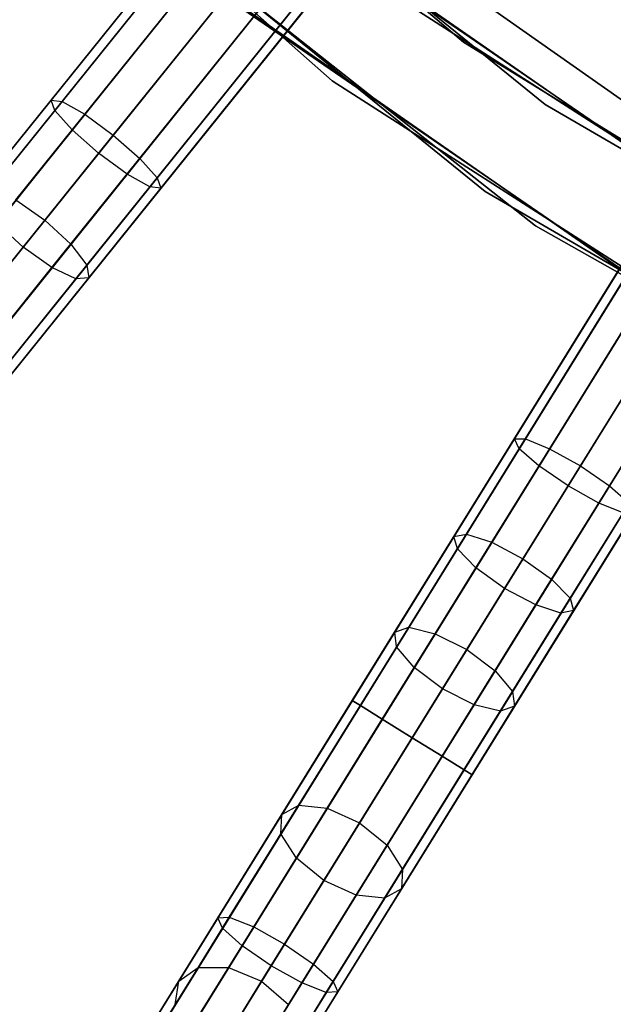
# Model space of a CAD drawing. Extents: x -129 to 129, y -127 to 130.
# Tile 99 of 188: x -43 to -34, y -63 to -49. Entities that reach past the tile are written whole.
import ezdxf

# ---------------------------------------------------------------- set-up
doc = ezdxf.new("R2010")
doc.units = 0
doc.header["$LTSCALE"] = 25.4
doc.layers.get('0').update_dxf_attribs({"linetype": 'CONTINUOUS'})

# ---------------------------------------------------------------- blocks, each defined once
blk = doc.blocks.new('NOME_B_PM2_STL')
at = {"color": 0}
for p, q in [((86.548, -43.969, 19.078), (93.771, -50.116, 19.078)), ((93.771, -50.116, 20.078), (86.548, -43.969, 20.078)), ((86.548, -43.969, 19.078), (93.771, -50.116, 19.078)), ((93.771, -50.116, 20.078), (86.548, -43.969, 20.078)), ((84.622, -44.226, 702.078), (91.907, -50.663, 702.078)), ((91.907, -50.663, 692.578), (84.622, -44.226, 692.578)), ((84.622, -44.226, 702.078), (91.907, -50.663, 702.078)), ((91.907, -50.663, 692.578), (84.622, -44.226, 692.578)), ((93.092, -44.505, 524.578), (61.746, -83.459, 524.578)), ((93.092, -44.505, 524.578), (61.746, -83.459, 524.578)), ((61.746, -83.459, 344.578), (93.092, -44.505, 344.578)), ((61.746, -83.459, 344.578), (93.092, -44.505, 344.578)), ((93.196, -44.589, 525.078), (61.85, -83.543, 525.078)), ((93.196, -44.589, 525.078), (61.85, -83.543, 525.078)), ((93.196, -44.589, 524.078), (61.85, -83.543, 524.078)), ((93.196, -44.589, 524.078), (61.85, -83.543, 524.078)), ((61.85, -83.543, 344.078), (93.196, -44.589, 344.078)), ((61.85, -83.543, 344.078), (93.196, -44.589, 344.078)), ((61.85, -83.543, 345.078), (93.196, -44.589, 345.078)), ((61.85, -83.543, 345.078), (93.196, -44.589, 345.078)), ((93.481, -44.819, 525.444), (62.135, -83.773, 525.444)), ((93.481, -44.819, 525.444), (62.135, -83.773, 525.444)), ((93.481, -44.819, 523.712), (62.135, -83.773, 523.712)), ((93.481, -44.819, 523.712), (62.135, -83.773, 523.712)), ((62.135, -83.773, 343.712), (93.481, -44.819, 343.712)), ((62.135, -83.773, 343.712), (93.481, -44.819, 343.712)), ((62.135, -83.773, 345.444), (93.481, -44.819, 345.444)), ((62.135, -83.773, 345.444), (93.481, -44.819, 345.444)), ((93.871, -45.132, 523.578), (62.525, -84.086, 523.578)), ((93.871, -45.132, 525.578), (62.525, -84.086, 525.578)), ((93.871, -45.132, 525.578), (62.525, -84.086, 525.578)), ((93.871, -45.132, 523.578), (62.525, -84.086, 523.578)), ((62.525, -84.086, 345.578), (93.871, -45.132, 345.578)), ((62.525, -84.086, 343.578), (93.871, -45.132, 343.578)), ((62.525, -84.086, 343.578), (93.871, -45.132, 343.578)), ((62.525, -84.086, 345.578), (93.871, -45.132, 345.578)), ((94.935, -51.002, 343.578), (87.563, -45.022, 343.578)), ((87.563, -45.022, 328.578), (94.935, -51.002, 328.578)), ((87.563, -45.022, 328.578), (94.935, -51.002, 328.578)), ((94.935, -51.002, 343.578), (87.563, -45.022, 343.578)), ((94.26, -45.446, 523.712), (62.914, -84.4, 523.712)), ((94.26, -45.446, 523.712), (62.914, -84.4, 523.712)), ((94.26, -45.446, 525.444), (62.914, -84.4, 525.444)), ((94.26, -45.446, 525.444), (62.914, -84.4, 525.444)), ((62.914, -84.4, 345.444), (94.26, -45.446, 345.444)), ((62.914, -84.4, 345.444), (94.26, -45.446, 345.444)), ((62.914, -84.4, 343.712), (94.26, -45.446, 343.712)), ((62.914, -84.4, 343.712), (94.26, -45.446, 343.712)), ((94.546, -45.675, 524.078), (63.199, -84.629, 524.078)), ((94.546, -45.675, 524.078), (63.199, -84.629, 524.078)), ((94.546, -45.675, 525.078), (63.199, -84.629, 525.078)), ((94.546, -45.675, 525.078), (63.199, -84.629, 525.078)), ((63.199, -84.629, 345.078), (94.546, -45.675, 345.078)), ((63.199, -84.629, 345.078), (94.546, -45.675, 345.078)), ((63.199, -84.629, 344.078), (94.546, -45.675, 344.078)), ((63.199, -84.629, 344.078), (94.546, -45.675, 344.078)), ((94.65, -45.759, 524.578), (63.304, -84.713, 524.578)), ((94.65, -45.759, 524.578), (63.304, -84.713, 524.578)), ((63.304, -84.713, 344.578), (94.65, -45.759, 344.578)), ((63.304, -84.713, 344.578), (94.65, -45.759, 344.578)), ((86.531, -46.112, 343.578), (94.082, -52.236, 343.578)), ((94.082, -52.236, 328.578), (86.531, -46.112, 328.578)), ((86.531, -46.112, 343.578), (94.082, -52.236, 343.578)), ((94.082, -52.236, 328.578), (86.531, -46.112, 328.578)), ((94.796, -52.722, 702.078), (87.163, -46.702, 702.078)), ((87.163, -46.702, 703.078), (94.796, -52.722, 703.078)), ((94.796, -52.722, 702.078), (87.163, -46.702, 702.078)), ((87.163, -46.702, 703.078), (94.796, -52.722, 703.078)), ((91.06, -47.447, 18.95), (98.761, -52.864, 18.95)), ((98.761, -52.864, 17.95), (91.06, -47.447, 17.95)), ((91.06, -47.447, 18.95), (98.761, -52.864, 18.95)), ((98.761, -52.864, 17.95), (91.06, -47.447, 17.95)), ((98.826, -53.482, 540.578), (91.029, -48.068, 540.578)), ((91.029, -48.068, 525.578), (98.826, -53.482, 525.578)), ((91.029, -48.068, 525.578), (98.826, -53.482, 525.578)), ((98.826, -53.482, 540.578), (91.029, -48.068, 540.578)), ((89.997, -48.351, 327.578), (78.599, -62.515, 327.578)), ((89.997, -48.351, 327.578), (78.599, -62.515, 327.578)), ((85.175, -54.344, 541.578), (89.997, -48.351, 541.578)), ((85.175, -54.344, 541.578), (89.997, -48.351, 541.578)), ((86.893, -52.208, 28.2), (89.997, -48.351, 27.578)), ((86.893, -52.208, 28.2), (89.997, -48.351, 27.578)), ((89.997, -48.351, 691.578), (87.916, -50.938, 691.3)), ((89.997, -48.351, 691.578), (87.916, -50.938, 691.3)), ((99.094, -53.639, 26.578), (91.271, -48.264, 26.578)), ((91.271, -48.264, 17.078), (99.094, -53.639, 17.078)), ((91.271, -48.264, 17.078), (99.094, -53.639, 17.078)), ((99.094, -53.639, 26.578), (91.271, -48.264, 26.578)), ((90.102, -48.435, 328.078), (78.703, -62.599, 328.078)), ((90.102, -48.435, 328.078), (78.703, -62.599, 328.078)), ((90.102, -48.435, 327.078), (78.703, -62.599, 327.078)), ((90.102, -48.435, 327.078), (78.703, -62.599, 327.078)), ((85.279, -54.428, 541.078), (90.102, -48.435, 541.078)), ((85.279, -54.428, 541.078), (90.102, -48.435, 541.078)), ((85.279, -54.428, 542.078), (90.102, -48.435, 542.078)), ((85.279, -54.428, 542.078), (90.102, -48.435, 542.078)), ((86.92, -52.389, 27.716), (90.102, -48.435, 27.078)), ((86.92, -52.389, 27.716), (90.102, -48.435, 27.078)), ((87.075, -52.196, 28.685), (90.102, -48.435, 28.078)), ((87.075, -52.196, 28.685), (90.102, -48.435, 28.078)), ((90.102, -48.435, 692.078), (87.968, -51.086, 691.793)), ((90.102, -48.435, 692.078), (87.968, -51.086, 691.793)), ((90.102, -48.435, 691.078), (88.072, -50.957, 690.807)), ((90.102, -48.435, 691.078), (88.072, -50.957, 690.807)), ((98.842, -48.727, 524.578), (72.521, -91.238, 524.578)), ((98.842, -48.727, 524.578), (72.521, -91.238, 524.578)), ((72.521, -91.238, 344.578), (98.842, -48.727, 344.578)), ((72.521, -91.238, 344.578), (98.842, -48.727, 344.578)), ((90.387, -48.664, 328.444), (78.989, -62.829, 328.444)), ((90.387, -48.664, 328.444), (78.989, -62.829, 328.444)), ((90.387, -48.664, 326.712), (78.989, -62.829, 326.712)), ((90.387, -48.664, 326.712), (78.989, -62.829, 326.712)), ((85.564, -54.657, 540.712), (90.387, -48.664, 540.712)), ((85.564, -54.657, 540.712), (90.387, -48.664, 540.712)), ((85.564, -54.657, 542.444), (90.387, -48.664, 542.444)), ((85.564, -54.657, 542.444), (90.387, -48.664, 542.444)), ((87.148, -52.689, 27.361), (90.387, -48.664, 26.712)), ((87.148, -52.689, 27.361), (90.387, -48.664, 26.712)), ((87.417, -52.355, 29.039), (90.387, -48.664, 28.444)), ((87.417, -52.355, 29.039), (90.387, -48.664, 28.444)), ((90.387, -48.664, 692.444), (88.215, -51.363, 692.154)), ((90.387, -48.664, 692.444), (88.215, -51.363, 692.154)), ((90.387, -48.664, 690.712), (88.395, -51.139, 690.446)), ((90.387, -48.664, 690.712), (88.395, -51.139, 690.446)), ((98.956, -48.797, 525.078), (72.635, -91.308, 525.078)), ((98.956, -48.797, 525.078), (72.635, -91.308, 525.078)), ((98.956, -48.797, 524.078), (72.635, -91.308, 524.078)), ((98.956, -48.797, 524.078), (72.635, -91.308, 524.078)), ((72.635, -91.308, 344.078), (98.956, -48.797, 344.078)), ((72.635, -91.308, 344.078), (98.956, -48.797, 344.078)), ((72.635, -91.308, 345.078), (98.956, -48.797, 345.078)), ((72.635, -91.308, 345.078), (98.956, -48.797, 345.078)), ((99.267, -48.99, 525.444), (72.946, -91.501, 525.444)), ((99.267, -48.99, 525.444), (72.946, -91.501, 525.444)), ((99.267, -48.99, 523.712), (72.946, -91.501, 523.712)), ((99.267, -48.99, 523.712), (72.946, -91.501, 523.712)), ((72.946, -91.501, 343.712), (99.267, -48.99, 343.712)), ((72.946, -91.501, 343.712), (99.267, -48.99, 343.712)), ((72.946, -91.501, 345.444), (99.267, -48.99, 345.444)), ((72.946, -91.501, 345.444), (99.267, -48.99, 345.444)), ((90.776, -48.978, 326.578), (79.378, -63.142, 326.578)), ((90.776, -48.978, 328.578), (79.378, -63.142, 328.578)), ((90.776, -48.978, 328.578), (79.378, -63.142, 328.578)), ((90.776, -48.978, 326.578), (79.378, -63.142, 326.578)), ((85.954, -54.971, 542.578), (90.776, -48.978, 542.578)), ((85.954, -54.971, 540.578), (90.776, -48.978, 540.578)), ((85.954, -54.971, 540.578), (90.776, -48.978, 540.578)), ((85.954, -54.971, 542.578), (90.776, -48.978, 542.578)), ((87.517, -53.028, 27.232), (90.776, -48.978, 26.578)), ((87.517, -53.028, 27.232), (90.776, -48.978, 26.578)), ((90.776, -48.978, 28.578), (87.827, -52.642, 29.169)), ((90.776, -48.978, 28.578), (87.827, -52.642, 29.169)), ((90.776, -48.978, 692.578), (88.591, -51.694, 692.286)), ((90.776, -48.978, 692.578), (88.591, -51.694, 692.286)), ((88.799, -51.435, 690.314), (90.776, -48.978, 690.578)), ((88.799, -51.435, 690.314), (90.776, -48.978, 690.578)), ((99.692, -49.253, 523.578), (73.371, -91.764, 523.578)), ((99.692, -49.253, 525.578), (73.371, -91.764, 525.578)), ((99.692, -49.253, 525.578), (73.371, -91.764, 525.578)), ((99.692, -49.253, 523.578), (73.371, -91.764, 523.578)), ((73.371, -91.764, 345.578), (99.692, -49.253, 345.578)), ((73.371, -91.764, 343.578), (99.692, -49.253, 343.578)), ((73.371, -91.764, 343.578), (99.692, -49.253, 343.578)), ((73.371, -91.764, 345.578), (99.692, -49.253, 345.578)), ((91.166, -49.291, 326.712), (79.768, -63.456, 326.712)), ((91.166, -49.291, 326.712), (79.768, -63.456, 326.712)), ((91.166, -49.291, 328.444), (79.768, -63.456, 328.444)), ((91.166, -49.291, 328.444), (79.768, -63.456, 328.444)), ((86.344, -55.284, 542.444), (91.166, -49.291, 542.444)), ((86.344, -55.284, 542.444), (91.166, -49.291, 542.444)), ((86.344, -55.284, 540.712), (91.166, -49.291, 540.712)), ((86.344, -55.284, 540.712), (91.166, -49.291, 540.712)), ((87.927, -53.316, 27.361), (91.166, -49.291, 26.712)), ((87.927, -53.316, 27.361), (91.166, -49.291, 26.712)), ((88.196, -52.982, 29.039), (91.166, -49.291, 28.444)), ((88.196, -52.982, 29.039), (91.166, -49.291, 28.444)), ((91.166, -49.291, 692.444), (88.994, -51.99, 692.154)), ((91.166, -49.291, 692.444), (88.994, -51.99, 692.154)), ((91.166, -49.291, 690.712), (89.175, -51.766, 690.446)), ((91.166, -49.291, 690.712), (89.175, -51.766, 690.446)), ((90.082, -49.231, 540.578), (98.067, -54.776, 540.578)), ((98.067, -54.776, 525.578), (90.082, -49.231, 525.578)), ((90.082, -49.231, 540.578), (98.067, -54.776, 540.578)), ((98.067, -54.776, 525.578), (90.082, -49.231, 525.578)), ((90.329, -49.432, 26.578), (98.342, -54.937, 26.578)), ((98.342, -54.937, 17.078), (90.329, -49.432, 17.078)), ((90.329, -49.432, 26.578), (98.342, -54.937, 26.578)), ((98.342, -54.937, 17.078), (90.329, -49.432, 17.078)), ((100.8, -54.592, 702.078), (92.811, -49.466, 702.078)), ((92.811, -49.466, 692.578), (100.8, -54.592, 692.578)), ((92.811, -49.466, 692.578), (100.8, -54.592, 692.578)), ((100.8, -54.592, 702.078), (92.811, -49.466, 702.078)), ((100.118, -49.516, 523.712), (73.796, -92.027, 523.712)), ((100.118, -49.516, 523.712), (73.796, -92.027, 523.712)), ((100.118, -49.516, 525.444), (73.796, -92.027, 525.444)), ((100.118, -49.516, 525.444), (73.796, -92.027, 525.444)), ((73.796, -92.027, 345.444), (100.118, -49.516, 345.444)), ((73.796, -92.027, 345.444), (100.118, -49.516, 345.444)), ((73.796, -92.027, 343.712), (100.118, -49.516, 343.712)), ((73.796, -92.027, 343.712), (100.118, -49.516, 343.712)), ((91.451, -49.521, 327.078), (80.053, -63.685, 327.078)), ((91.451, -49.521, 327.078), (80.053, -63.685, 327.078)), ((91.451, -49.521, 328.078), (80.053, -63.685, 328.078)), ((91.451, -49.521, 328.078), (80.053, -63.685, 328.078)), ((91.555, -49.605, 327.578), (80.157, -63.769, 327.578)), ((91.555, -49.605, 327.578), (80.157, -63.769, 327.578)), ((86.629, -55.513, 542.078), (91.451, -49.521, 542.078)), ((86.629, -55.513, 542.078), (91.451, -49.521, 542.078)), ((86.629, -55.513, 541.078), (91.451, -49.521, 541.078)), ((86.629, -55.513, 541.078), (91.451, -49.521, 541.078)), ((86.733, -55.597, 541.578), (91.555, -49.605, 541.578)), ((86.733, -55.597, 541.578), (91.555, -49.605, 541.578)), ((88.269, -53.475, 27.716), (91.451, -49.521, 27.078)), ((88.269, -53.475, 27.716), (91.451, -49.521, 27.078)), ((88.425, -53.282, 28.685), (91.451, -49.521, 28.078)), ((88.425, -53.282, 28.685), (91.451, -49.521, 28.078)), ((88.451, -53.462, 28.2), (91.555, -49.605, 27.578)), ((88.451, -53.462, 28.2), (91.555, -49.605, 27.578)), ((91.451, -49.521, 692.078), (89.318, -52.172, 691.793)), ((91.451, -49.521, 692.078), (89.318, -52.172, 691.793)), ((91.451, -49.521, 691.078), (89.422, -52.043, 690.807)), ((91.451, -49.521, 691.078), (89.422, -52.043, 690.807)), ((91.555, -49.605, 691.578), (89.474, -52.191, 691.3)), ((91.555, -49.605, 691.578), (89.474, -52.191, 691.3)), ((100.429, -49.709, 524.078), (74.107, -92.22, 524.078)), ((100.429, -49.709, 524.078), (74.107, -92.22, 524.078)), ((100.429, -49.709, 525.078), (74.107, -92.22, 525.078)), ((100.429, -49.709, 525.078), (74.107, -92.22, 525.078)), ((74.107, -92.22, 345.078), (100.429, -49.709, 345.078)), ((74.107, -92.22, 345.078), (100.429, -49.709, 345.078)), ((74.107, -92.22, 344.078), (100.429, -49.709, 344.078)), ((74.107, -92.22, 344.078), (100.429, -49.709, 344.078)), ((100.543, -49.78, 524.578), (74.221, -92.29, 524.578)), ((100.543, -49.78, 524.578), (74.221, -92.29, 524.578)), ((74.221, -92.29, 344.578), (100.543, -49.78, 344.578)), ((74.221, -92.29, 344.578), (100.543, -49.78, 344.578)), ((93.771, -50.116, 19.078), (93.771, -50.116, 20.078)), ((93.771, -50.116, 19.078), (101.848, -55.087, 19.078)), ((101.848, -55.087, 20.078), (93.771, -50.116, 20.078)), ((93.771, -50.116, 19.078), (93.771, -50.116, 20.078)), ((93.771, -50.116, 19.078), (101.848, -55.087, 19.078)), ((101.848, -55.087, 20.078), (93.771, -50.116, 20.078)), ((91.907, -50.663, 702.078), (100.089, -55.913, 702.078)), ((100.089, -55.913, 692.578), (91.907, -50.663, 692.578)), ((91.907, -50.663, 702.078), (100.089, -55.913, 702.078)), ((91.907, -50.663, 702.078), (91.907, -50.663, 692.578)), ((100.089, -55.913, 692.578), (91.907, -50.663, 692.578)), ((91.907, -50.663, 702.078), (91.907, -50.663, 692.578)), ((87.916, -50.938, 691.3), (85.892, -53.452, 690.476)), ((87.916, -50.938, 691.3), (85.892, -53.452, 690.476)), ((88.072, -50.957, 690.807), (86.099, -53.409, 690.003)), ((88.072, -50.957, 690.807), (86.099, -53.409, 690.003)), ((87.968, -51.086, 691.793), (87.916, -50.938, 691.3)), ((87.916, -50.938, 691.3), (88.072, -50.957, 690.807)), ((87.968, -51.086, 691.793), (87.916, -50.938, 691.3)), ((87.916, -50.938, 691.3), (88.072, -50.957, 690.807)), ((88.072, -50.957, 690.807), (88.395, -51.139, 690.446)), ((88.072, -50.957, 690.807), (88.395, -51.139, 690.446)), ((103.133, -55.785, 343.578), (94.935, -51.002, 343.578)), ((94.935, -51.002, 328.578), (103.133, -55.785, 328.578)), ((94.935, -51.002, 328.578), (103.133, -55.785, 328.578)), ((94.935, -51.002, 328.578), (94.935, -51.002, 343.578)), ((103.133, -55.785, 343.578), (94.935, -51.002, 343.578)), ((94.935, -51.002, 328.578), (94.935, -51.002, 343.578)), ((87.968, -51.086, 691.793), (85.894, -53.664, 690.948)), ((87.968, -51.086, 691.793), (85.894, -53.664, 690.948)), ((88.395, -51.139, 690.446), (86.459, -53.545, 689.657)), ((88.395, -51.139, 690.446), (86.459, -53.545, 689.657)), ((88.215, -51.363, 692.154), (87.968, -51.086, 691.793)), ((88.215, -51.363, 692.154), (87.968, -51.086, 691.793)), ((88.395, -51.139, 690.446), (88.799, -51.435, 690.314)), ((88.395, -51.139, 690.446), (88.799, -51.435, 690.314)), ((88.215, -51.363, 692.154), (86.104, -53.987, 691.294)), ((88.215, -51.363, 692.154), (86.104, -53.987, 691.294)), ((88.591, -51.694, 692.286), (88.215, -51.363, 692.154)), ((88.591, -51.694, 692.286), (88.215, -51.363, 692.154)), ((86.876, -53.824, 689.531), (88.799, -51.435, 690.314)), ((86.876, -53.824, 689.531), (88.799, -51.435, 690.314)), ((88.799, -51.435, 690.314), (89.175, -51.766, 690.446)), ((88.799, -51.435, 690.314), (89.175, -51.766, 690.446)), ((88.591, -51.694, 692.286), (86.466, -54.334, 691.42)), ((88.591, -51.694, 692.286), (86.466, -54.334, 691.42)), ((88.994, -51.99, 692.154), (88.591, -51.694, 692.286)), ((88.994, -51.99, 692.154), (88.591, -51.694, 692.286)), ((89.175, -51.766, 690.446), (87.238, -54.172, 689.657)), ((89.175, -51.766, 690.446), (87.238, -54.172, 689.657)), ((89.175, -51.766, 690.446), (89.422, -52.043, 690.807)), ((89.175, -51.766, 690.446), (89.422, -52.043, 690.807)), ((88.994, -51.99, 692.154), (86.883, -54.614, 691.294)), ((88.994, -51.99, 692.154), (86.883, -54.614, 691.294)), ((89.318, -52.172, 691.793), (88.994, -51.99, 692.154)), ((89.318, -52.172, 691.793), (88.994, -51.99, 692.154)), ((89.422, -52.043, 690.807), (87.448, -54.495, 690.003)), ((89.422, -52.043, 690.807), (87.448, -54.495, 690.003)), ((89.422, -52.043, 690.807), (89.474, -52.191, 691.3)), ((89.422, -52.043, 690.807), (89.474, -52.191, 691.3)), ((89.318, -52.172, 691.793), (87.243, -54.75, 690.948)), ((89.318, -52.172, 691.793), (87.243, -54.75, 690.948)), ((89.474, -52.191, 691.3), (87.45, -54.706, 690.476)), ((89.474, -52.191, 691.3), (87.45, -54.706, 690.476)), ((89.474, -52.191, 691.3), (89.318, -52.172, 691.793)), ((89.474, -52.191, 691.3), (89.318, -52.172, 691.793)), ((94.082, -52.236, 343.578), (102.479, -57.135, 343.578)), ((102.479, -57.135, 328.578), (94.082, -52.236, 328.578)), ((94.082, -52.236, 343.578), (102.479, -57.135, 343.578)), ((94.082, -52.236, 343.578), (94.082, -52.236, 328.578)), ((102.479, -57.135, 328.578), (94.082, -52.236, 328.578)), ((94.082, -52.236, 343.578), (94.082, -52.236, 328.578)), ((87.417, -52.355, 29.039), (87.827, -52.642, 29.169)), ((87.417, -52.355, 29.039), (87.827, -52.642, 29.169)), ((87.827, -52.642, 29.169), (85.062, -56.079, 30.907)), ((87.827, -52.642, 29.169), (85.062, -56.079, 30.907)), ((87.517, -53.028, 27.232), (87.148, -52.689, 27.361)), ((87.517, -53.028, 27.232), (87.148, -52.689, 27.361)), ((87.827, -52.642, 29.169), (88.196, -52.982, 29.039)), ((87.827, -52.642, 29.169), (88.196, -52.982, 29.039)), ((103.259, -57.507, 702.078), (94.796, -52.722, 702.078)), ((94.796, -52.722, 703.078), (103.259, -57.507, 703.078)), ((94.796, -52.722, 702.078), (94.796, -52.722, 703.078)), ((103.259, -57.507, 702.078), (94.796, -52.722, 702.078)), ((94.796, -52.722, 703.078), (103.259, -57.507, 703.078)), ((94.796, -52.722, 702.078), (94.796, -52.722, 703.078)), ((96.244, -52.924, 327.578), (86.673, -68.381, 327.578)), ((96.244, -52.924, 327.578), (86.673, -68.381, 327.578)), ((92.194, -59.463, 541.578), (96.244, -52.924, 541.578)), ((92.194, -59.463, 541.578), (96.244, -52.924, 541.578)), ((93.637, -57.133, 28.2), (96.244, -52.924, 27.578)), ((93.637, -57.133, 28.2), (96.244, -52.924, 27.578)), ((96.244, -52.924, 691.578), (94.496, -55.746, 691.3)), ((96.244, -52.924, 691.578), (94.496, -55.746, 691.3)), ((84.461, -56.826, 29.152), (87.517, -53.028, 27.232)), ((84.461, -56.826, 29.152), (87.517, -53.028, 27.232)), ((85.411, -56.442, 30.789), (88.196, -52.982, 29.039)), ((85.411, -56.442, 30.789), (88.196, -52.982, 29.039)), ((96.357, -52.994, 328.078), (86.786, -68.452, 328.078)), ((96.357, -52.994, 328.078), (86.786, -68.452, 328.078)), ((96.357, -52.994, 327.078), (86.786, -68.452, 327.078)), ((96.357, -52.994, 327.078), (86.786, -68.452, 327.078)), ((87.927, -53.316, 27.361), (87.517, -53.028, 27.232)), ((87.927, -53.316, 27.361), (87.517, -53.028, 27.232)), ((88.196, -52.982, 29.039), (88.425, -53.282, 28.685)), ((88.196, -52.982, 29.039), (88.425, -53.282, 28.685)), ((92.308, -59.534, 541.078), (96.357, -52.994, 541.078)), ((92.308, -59.534, 541.078), (96.357, -52.994, 541.078)), ((92.308, -59.534, 542.078), (96.357, -52.994, 542.078)), ((92.308, -59.534, 542.078), (96.357, -52.994, 542.078)), ((93.686, -57.309, 27.716), (96.357, -52.994, 27.078)), ((93.686, -57.309, 27.716), (96.357, -52.994, 27.078)), ((93.816, -57.098, 28.685), (96.357, -52.994, 28.078)), ((93.816, -57.098, 28.685), (96.357, -52.994, 28.078)), ((96.357, -52.994, 692.078), (94.566, -55.887, 691.793)), ((96.357, -52.994, 692.078), (94.566, -55.887, 691.793)), ((96.357, -52.994, 691.078), (94.653, -55.746, 690.807)), ((96.357, -52.994, 691.078), (94.653, -55.746, 690.807)), ((96.669, -53.187, 328.444), (87.098, -68.645, 328.444)), ((96.669, -53.187, 328.444), (87.098, -68.645, 328.444)), ((96.669, -53.187, 326.712), (87.098, -68.645, 326.712)), ((96.669, -53.187, 326.712), (87.098, -68.645, 326.712)), ((92.619, -59.727, 540.712), (96.669, -53.187, 540.712)), ((92.619, -59.727, 540.712), (96.669, -53.187, 540.712)), ((92.619, -59.727, 542.444), (96.669, -53.187, 542.444)), ((92.619, -59.727, 542.444), (96.669, -53.187, 542.444)), ((93.949, -57.579, 27.361), (96.669, -53.187, 26.712)), ((93.949, -57.579, 27.361), (96.669, -53.187, 26.712)), ((94.175, -57.214, 29.039), (96.669, -53.187, 28.444)), ((94.175, -57.214, 29.039), (96.669, -53.187, 28.444)), ((96.669, -53.187, 692.444), (94.845, -56.132, 692.154)), ((96.669, -53.187, 692.444), (94.845, -56.132, 692.154)), ((96.669, -53.187, 690.712), (94.997, -55.887, 690.446)), ((96.669, -53.187, 690.712), (94.997, -55.887, 690.446)), ((84.89, -57.09, 29.269), (87.927, -53.316, 27.361)), ((84.89, -57.09, 29.269), (87.927, -53.316, 27.361)), ((85.586, -56.809, 30.468), (88.425, -53.282, 28.685)), ((85.586, -56.809, 30.468), (88.425, -53.282, 28.685)), ((88.269, -53.475, 27.716), (87.927, -53.316, 27.361)), ((88.269, -53.475, 27.716), (87.927, -53.316, 27.361)), ((88.425, -53.282, 28.685), (88.451, -53.462, 28.2)), ((88.425, -53.282, 28.685), (88.451, -53.462, 28.2)), ((85.286, -57.182, 29.591), (88.269, -53.475, 27.716)), ((85.286, -57.182, 29.591), (88.269, -53.475, 27.716)), ((85.54, -57.08, 30.029), (88.451, -53.462, 28.2)), ((85.54, -57.08, 30.029), (88.451, -53.462, 28.2)), ((97.094, -53.45, 326.578), (87.523, -68.908, 326.578)), ((97.094, -53.45, 328.578), (87.523, -68.908, 328.578)), ((97.094, -53.45, 328.578), (87.523, -68.908, 328.578)), ((97.094, -53.45, 326.578), (87.523, -68.908, 326.578)), ((88.451, -53.462, 28.2), (88.269, -53.475, 27.716)), ((88.451, -53.462, 28.2), (88.269, -53.475, 27.716)), ((93.045, -59.99, 542.578), (97.094, -53.45, 542.578)), ((93.045, -59.99, 540.578), (97.094, -53.45, 540.578)), ((93.045, -59.99, 540.578), (97.094, -53.45, 540.578)), ((93.045, -59.99, 542.578), (97.094, -53.45, 542.578)), ((94.357, -57.87, 27.232), (97.094, -53.45, 26.578)), ((94.357, -57.87, 27.232), (97.094, -53.45, 26.578)), ((97.094, -53.45, 28.578), (94.618, -57.449, 29.169)), ((97.094, -53.45, 28.578), (94.618, -57.449, 29.169)), ((97.094, -53.45, 692.578), (95.259, -56.414, 692.286)), ((97.094, -53.45, 692.578), (95.259, -56.414, 692.286)), ((95.433, -56.132, 690.314), (97.094, -53.45, 690.578)), ((95.433, -56.132, 690.314), (97.094, -53.45, 690.578)), ((97.519, -53.713, 326.712), (87.948, -69.171, 326.712)), ((97.519, -53.713, 326.712), (87.948, -69.171, 326.712)), ((97.519, -53.713, 328.444), (87.948, -69.171, 328.444)), ((97.519, -53.713, 328.444), (87.948, -69.171, 328.444)), ((93.47, -60.253, 542.444), (97.519, -53.713, 542.444)), ((93.47, -60.253, 542.444), (97.519, -53.713, 542.444)), ((93.47, -60.253, 540.712), (97.519, -53.713, 540.712)), ((93.47, -60.253, 540.712), (97.519, -53.713, 540.712)), ((94.8, -58.105, 27.361), (97.519, -53.713, 26.712)), ((94.8, -58.105, 27.361), (97.519, -53.713, 26.712)), ((95.025, -57.741, 29.039), (97.519, -53.713, 28.444)), ((95.025, -57.741, 29.039), (97.519, -53.713, 28.444)), ((97.519, -53.713, 692.444), (95.695, -56.658, 692.154)), ((97.519, -53.713, 692.444), (95.695, -56.658, 692.154)), ((97.519, -53.713, 690.712), (95.847, -56.414, 690.446)), ((97.519, -53.713, 690.712), (95.847, -56.414, 690.446)), ((97.83, -53.906, 327.078), (88.259, -69.364, 327.078)), ((97.83, -53.906, 327.078), (88.259, -69.364, 327.078)), ((97.83, -53.906, 328.078), (88.259, -69.364, 328.078)), ((97.83, -53.906, 328.078), (88.259, -69.364, 328.078)), ((93.781, -60.446, 542.078), (97.83, -53.906, 542.078)), ((93.781, -60.446, 542.078), (97.83, -53.906, 542.078)), ((93.781, -60.446, 541.078), (97.83, -53.906, 541.078)), ((93.781, -60.446, 541.078), (97.83, -53.906, 541.078)), ((95.158, -58.221, 27.716), (97.83, -53.906, 27.078)), ((95.158, -58.221, 27.716), (97.83, -53.906, 27.078)), ((95.289, -58.01, 28.685), (97.83, -53.906, 28.078)), ((95.289, -58.01, 28.685), (97.83, -53.906, 28.078)), ((97.944, -53.976, 327.578), (88.373, -69.434, 327.578)), ((97.944, -53.976, 327.578), (88.373, -69.434, 327.578)), ((93.895, -60.516, 541.578), (97.944, -53.976, 541.578)), ((93.895, -60.516, 541.578), (97.944, -53.976, 541.578)), ((95.338, -58.186, 28.2), (97.944, -53.976, 27.578)), ((95.338, -58.186, 28.2), (97.944, -53.976, 27.578)), ((94.496, -55.746, 691.3), (92.797, -58.491, 690.476)), ((94.496, -55.746, 691.3), (92.797, -58.491, 690.476)), ((94.653, -55.746, 690.807), (92.997, -58.422, 690.003)), ((94.653, -55.746, 690.807), (92.997, -58.422, 690.003)), ((94.566, -55.887, 691.793), (94.496, -55.746, 691.3)), ((94.496, -55.746, 691.3), (94.653, -55.746, 690.807)), ((94.566, -55.887, 691.793), (94.496, -55.746, 691.3)), ((94.496, -55.746, 691.3), (94.653, -55.746, 690.807)), ((94.653, -55.746, 690.807), (94.997, -55.887, 690.446)), ((94.653, -55.746, 690.807), (94.997, -55.887, 690.446)), ((94.566, -55.887, 691.793), (92.824, -58.701, 690.948)), ((94.566, -55.887, 691.793), (92.824, -58.701, 690.948)), ((94.997, -55.887, 690.446), (93.371, -58.513, 689.657)), ((94.997, -55.887, 690.446), (93.371, -58.513, 689.657)), ((94.845, -56.132, 692.154), (94.566, -55.887, 691.793)), ((94.845, -56.132, 692.154), (94.566, -55.887, 691.793)), ((94.997, -55.887, 690.446), (95.433, -56.132, 690.314)), ((94.997, -55.887, 690.446), (95.433, -56.132, 690.314)), ((94.845, -56.132, 692.154), (93.072, -58.995, 691.294)), ((94.845, -56.132, 692.154), (93.072, -58.995, 691.294)), ((93.819, -58.739, 689.531), (95.433, -56.132, 690.314)), ((93.819, -58.739, 689.531), (95.433, -56.132, 690.314)), ((95.259, -56.414, 692.286), (94.845, -56.132, 692.154)), ((95.259, -56.414, 692.286), (94.845, -56.132, 692.154)), ((95.433, -56.132, 690.314), (95.847, -56.414, 690.446)), ((95.433, -56.132, 690.314), (95.847, -56.414, 690.446)), ((95.259, -56.414, 692.286), (93.474, -59.296, 691.42)), ((95.259, -56.414, 692.286), (93.474, -59.296, 691.42)), ((95.847, -56.414, 690.446), (94.221, -59.039, 689.657)), ((95.847, -56.414, 690.446), (94.221, -59.039, 689.657)), ((95.695, -56.658, 692.154), (95.259, -56.414, 692.286)), ((95.695, -56.658, 692.154), (95.259, -56.414, 692.286)), ((95.847, -56.414, 690.446), (96.126, -56.658, 690.807)), ((95.847, -56.414, 690.446), (96.126, -56.658, 690.807)), ((95.695, -56.658, 692.154), (93.923, -59.522, 691.294)), ((95.695, -56.658, 692.154), (93.923, -59.522, 691.294)), ((96.126, -56.658, 690.807), (94.469, -59.334, 690.003)), ((96.126, -56.658, 690.807), (94.469, -59.334, 690.003)), ((96.039, -56.799, 691.793), (95.695, -56.658, 692.154)), ((96.039, -56.799, 691.793), (95.695, -56.658, 692.154)), ((96.039, -56.799, 691.793), (94.297, -59.612, 690.948)), ((96.039, -56.799, 691.793), (94.297, -59.612, 690.948)), ((96.196, -56.799, 691.3), (94.497, -59.544, 690.476)), ((96.196, -56.799, 691.3), (94.497, -59.544, 690.476)), ((91.193, -61.081, 30.029), (93.637, -57.133, 28.2)), ((91.193, -61.081, 30.029), (93.637, -57.133, 28.2)), ((91.433, -60.947, 30.468), (93.816, -57.098, 28.685)), ((91.433, -60.947, 30.468), (93.816, -57.098, 28.685)), ((93.637, -57.133, 28.2), (93.816, -57.098, 28.685)), ((93.637, -57.133, 28.2), (93.816, -57.098, 28.685)), ((93.686, -57.309, 27.716), (93.637, -57.133, 28.2)), ((93.686, -57.309, 27.716), (93.637, -57.133, 28.2)), ((93.816, -57.098, 28.685), (94.175, -57.214, 29.039)), ((93.816, -57.098, 28.685), (94.175, -57.214, 29.039)), ((91.837, -60.991, 30.789), (94.175, -57.214, 29.039)), ((91.837, -60.991, 30.789), (94.175, -57.214, 29.039)), ((94.175, -57.214, 29.039), (94.618, -57.449, 29.169)), ((94.175, -57.214, 29.039), (94.618, -57.449, 29.169)), ((91.181, -61.355, 29.591), (93.686, -57.309, 27.716)), ((91.181, -61.355, 29.591), (93.686, -57.309, 27.716)), ((93.949, -57.579, 27.361), (93.686, -57.309, 27.716)), ((93.949, -57.579, 27.361), (93.686, -57.309, 27.716)), ((91.399, -61.697, 29.269), (93.949, -57.579, 27.361)), ((91.399, -61.697, 29.269), (93.949, -57.579, 27.361)), ((94.618, -57.449, 29.169), (92.296, -61.199, 30.907)), ((94.618, -57.449, 29.169), (92.296, -61.199, 30.907)), ((94.357, -57.87, 27.232), (93.949, -57.579, 27.361)), ((94.357, -57.87, 27.232), (93.949, -57.579, 27.361)), ((94.618, -57.449, 29.169), (95.025, -57.741, 29.039)), ((94.618, -57.449, 29.169), (95.025, -57.741, 29.039)), ((92.687, -61.517, 30.789), (95.025, -57.741, 29.039)), ((92.687, -61.517, 30.789), (95.025, -57.741, 29.039)), ((95.025, -57.741, 29.039), (95.289, -58.01, 28.685)), ((95.025, -57.741, 29.039), (95.289, -58.01, 28.685)), ((91.791, -62.015, 29.152), (94.357, -57.87, 27.232)), ((91.791, -62.015, 29.152), (94.357, -57.87, 27.232)), ((94.8, -58.105, 27.361), (94.357, -57.87, 27.232)), ((94.8, -58.105, 27.361), (94.357, -57.87, 27.232)), ((92.249, -62.224, 29.269), (94.8, -58.105, 27.361)), ((92.249, -62.224, 29.269), (94.8, -58.105, 27.361)), ((92.906, -61.859, 30.468), (95.289, -58.01, 28.685)), ((92.906, -61.859, 30.468), (95.289, -58.01, 28.685)), ((95.158, -58.221, 27.716), (94.8, -58.105, 27.361)), ((95.158, -58.221, 27.716), (94.8, -58.105, 27.361)), ((95.289, -58.01, 28.685), (95.338, -58.186, 28.2)), ((95.289, -58.01, 28.685), (95.338, -58.186, 28.2)), ((92.653, -62.267, 29.591), (95.158, -58.221, 27.716)), ((92.653, -62.267, 29.591), (95.158, -58.221, 27.716)), ((92.893, -62.134, 30.029), (95.338, -58.186, 28.2)), ((92.893, -62.134, 30.029), (95.338, -58.186, 28.2)), ((95.338, -58.186, 28.2), (95.158, -58.221, 27.716)), ((95.338, -58.186, 28.2), (95.158, -58.221, 27.716)), ((92.797, -58.491, 690.476), (91.193, -61.081, 689.126)), ((92.797, -58.491, 690.476), (91.193, -61.081, 689.126)), ((92.997, -58.422, 690.003), (91.433, -60.947, 688.688)), ((92.997, -58.422, 690.003), (91.433, -60.947, 688.688)), ((93.371, -58.513, 689.657), (91.837, -60.991, 688.367)), ((93.371, -58.513, 689.657), (91.837, -60.991, 688.367)), ((92.797, -58.491, 690.476), (92.997, -58.422, 690.003)), ((92.797, -58.491, 690.476), (92.997, -58.422, 690.003)), ((92.824, -58.701, 690.948), (92.797, -58.491, 690.476)), ((92.824, -58.701, 690.948), (92.797, -58.491, 690.476)), ((92.997, -58.422, 690.003), (93.371, -58.513, 689.657)), ((92.997, -58.422, 690.003), (93.371, -58.513, 689.657)), ((93.371, -58.513, 689.657), (93.819, -58.739, 689.531)), ((93.371, -58.513, 689.657), (93.819, -58.739, 689.531)), ((92.824, -58.701, 690.948), (91.181, -61.355, 689.565)), ((92.824, -58.701, 690.948), (91.181, -61.355, 689.565)), ((93.072, -58.995, 691.294), (92.824, -58.701, 690.948)), ((93.072, -58.995, 691.294), (92.824, -58.701, 690.948)), ((92.296, -61.199, 688.249), (93.819, -58.739, 689.531)), ((92.296, -61.199, 688.249), (93.819, -58.739, 689.531)), ((93.819, -58.739, 689.531), (94.221, -59.039, 689.657)), ((93.819, -58.739, 689.531), (94.221, -59.039, 689.657)), ((93.072, -58.995, 691.294), (91.399, -61.697, 689.886)), ((93.072, -58.995, 691.294), (91.399, -61.697, 689.886)), ((94.221, -59.039, 689.657), (92.687, -61.517, 688.367)), ((94.221, -59.039, 689.657), (92.687, -61.517, 688.367)), ((93.474, -59.296, 691.42), (93.072, -58.995, 691.294)), ((93.474, -59.296, 691.42), (93.072, -58.995, 691.294)), ((94.221, -59.039, 689.657), (94.469, -59.334, 690.003)), ((94.221, -59.039, 689.657), (94.469, -59.334, 690.003)), ((93.474, -59.296, 691.42), (91.791, -62.015, 690.004)), ((93.474, -59.296, 691.42), (91.791, -62.015, 690.004)), ((94.469, -59.334, 690.003), (92.906, -61.859, 688.688)), ((94.469, -59.334, 690.003), (92.906, -61.859, 688.688)), ((93.923, -59.522, 691.294), (93.474, -59.296, 691.42)), ((93.923, -59.522, 691.294), (93.474, -59.296, 691.42)), ((94.469, -59.334, 690.003), (94.497, -59.544, 690.476)), ((94.469, -59.334, 690.003), (94.497, -59.544, 690.476)), ((90.286, -62.546, 541.909), (92.194, -59.463, 541.578)), ((90.286, -62.546, 541.909), (92.194, -59.463, 541.578)), ((90.352, -62.694, 541.418), (92.308, -59.534, 541.078)), ((90.352, -62.694, 541.418), (92.308, -59.534, 541.078)), ((90.447, -62.539, 542.401), (92.308, -59.534, 542.078)), ((90.447, -62.539, 542.401), (92.308, -59.534, 542.078)), ((92.194, -59.463, 541.578), (92.308, -59.534, 541.078)), ((92.308, -59.534, 542.078), (92.194, -59.463, 541.578)), ((92.194, -59.463, 541.578), (92.308, -59.534, 541.078)), ((92.308, -59.534, 542.078), (92.194, -59.463, 541.578)), ((93.923, -59.522, 691.294), (92.249, -62.224, 689.886)), ((93.923, -59.522, 691.294), (92.249, -62.224, 689.886)), ((92.308, -59.534, 541.078), (92.619, -59.727, 540.712)), ((92.619, -59.727, 542.444), (92.308, -59.534, 542.078)), ((92.308, -59.534, 541.078), (92.619, -59.727, 540.712)), ((92.619, -59.727, 542.444), (92.308, -59.534, 542.078)), ((94.297, -59.612, 690.948), (93.923, -59.522, 691.294)), ((94.297, -59.612, 690.948), (93.923, -59.522, 691.294)), ((94.297, -59.612, 690.948), (92.653, -62.267, 689.565)), ((94.297, -59.612, 690.948), (92.653, -62.267, 689.565)), ((94.497, -59.544, 690.476), (92.893, -62.134, 689.126)), ((94.497, -59.544, 690.476), (92.893, -62.134, 689.126)), ((94.497, -59.544, 690.476), (94.297, -59.612, 690.948)), ((94.497, -59.544, 690.476), (94.297, -59.612, 690.948)), ((90.628, -62.943, 541.058), (92.619, -59.727, 540.712)), ((90.628, -62.943, 541.058), (92.619, -59.727, 540.712)), ((90.793, -62.676, 542.761), (92.619, -59.727, 542.444)), ((90.793, -62.676, 542.761), (92.619, -59.727, 542.444)), ((92.619, -59.727, 540.712), (93.045, -59.99, 540.578)), ((93.045, -59.99, 542.578), (92.619, -59.727, 542.444)), ((92.619, -59.727, 540.712), (93.045, -59.99, 540.578)), ((93.045, -59.99, 542.578), (92.619, -59.727, 542.444)), ((91.04, -63.227, 540.926), (93.045, -59.99, 540.578)), ((91.04, -63.227, 540.926), (93.045, -59.99, 540.578)), ((93.045, -59.99, 542.578), (91.231, -62.918, 542.893)), ((93.045, -59.99, 542.578), (91.231, -62.918, 542.893)), ((93.47, -60.253, 542.444), (93.045, -59.99, 542.578)), ((93.045, -59.99, 540.578), (93.47, -60.253, 540.712)), ((93.47, -60.253, 542.444), (93.045, -59.99, 542.578)), ((93.045, -59.99, 540.578), (93.47, -60.253, 540.712)), ((91.478, -63.469, 541.058), (93.47, -60.253, 540.712)), ((91.478, -63.469, 541.058), (93.47, -60.253, 540.712)), ((91.644, -63.202, 542.761), (93.47, -60.253, 542.444)), ((91.644, -63.202, 542.761), (93.47, -60.253, 542.444)), ((93.781, -60.446, 542.078), (93.47, -60.253, 542.444)), ((93.47, -60.253, 540.712), (93.781, -60.446, 541.078)), ((93.781, -60.446, 542.078), (93.47, -60.253, 542.444)), ((93.47, -60.253, 540.712), (93.781, -60.446, 541.078)), ((91.824, -63.605, 541.418), (93.781, -60.446, 541.078)), ((91.824, -63.605, 541.418), (93.781, -60.446, 541.078)), ((91.92, -63.451, 542.401), (93.781, -60.446, 542.078)), ((91.92, -63.451, 542.401), (93.781, -60.446, 542.078)), ((91.986, -63.599, 541.909), (93.895, -60.516, 541.578)), ((91.986, -63.599, 541.909), (93.895, -60.516, 541.578)), ((93.895, -60.516, 541.578), (93.781, -60.446, 542.078)), ((93.781, -60.446, 541.078), (93.895, -60.516, 541.578)), ((93.895, -60.516, 541.578), (93.781, -60.446, 542.078)), ((93.781, -60.446, 541.078), (93.895, -60.516, 541.578)), ((89.356, -64.301, 33.316), (91.433, -60.947, 30.468)), ((89.356, -64.301, 33.316), (91.433, -60.947, 30.468)), ((89.799, -64.282, 33.584), (91.837, -60.991, 30.789)), ((89.799, -64.282, 33.584), (91.837, -60.991, 30.789)), ((91.433, -60.947, 688.688), (90.006, -63.252, 686.897)), ((91.433, -60.947, 688.688), (90.006, -63.252, 686.897)), ((91.837, -60.991, 688.367), (90.437, -63.252, 686.61)), ((91.837, -60.991, 688.367), (90.437, -63.252, 686.61)), ((91.193, -61.081, 689.126), (91.433, -60.947, 688.688)), ((91.193, -61.081, 689.126), (91.433, -60.947, 688.688)), ((91.193, -61.081, 30.029), (91.433, -60.947, 30.468)), ((91.193, -61.081, 30.029), (91.433, -60.947, 30.468)), ((91.433, -60.947, 688.688), (91.837, -60.991, 688.367)), ((91.433, -60.947, 688.688), (91.837, -60.991, 688.367)), ((91.433, -60.947, 30.468), (91.837, -60.991, 30.789)), ((91.433, -60.947, 30.468), (91.837, -60.991, 30.789)), ((91.837, -60.991, 688.367), (92.296, -61.199, 688.249)), ((91.837, -60.991, 688.367), (92.296, -61.199, 688.249)), ((91.837, -60.991, 30.789), (92.296, -61.199, 30.907)), ((91.837, -60.991, 30.789), (92.296, -61.199, 30.907)), ((89.063, -64.52, 32.951), (91.193, -61.081, 30.029)), ((89.063, -64.52, 32.951), (91.193, -61.081, 30.029)), ((91.193, -61.081, 689.126), (89.729, -63.444, 687.29)), ((91.193, -61.081, 689.126), (89.729, -63.444, 687.29)), ((92.296, -61.199, 30.907), (90.272, -64.467, 33.682)), ((92.296, -61.199, 30.907), (90.272, -64.467, 33.682)), ((90.905, -63.445, 686.505), (92.296, -61.199, 688.249)), ((90.905, -63.445, 686.505), (92.296, -61.199, 688.249)), ((91.181, -61.355, 689.565), (91.193, -61.081, 689.126)), ((91.181, -61.355, 689.565), (91.193, -61.081, 689.126)), ((91.181, -61.355, 29.591), (91.193, -61.081, 30.029)), ((91.181, -61.355, 29.591), (91.193, -61.081, 30.029)), ((92.296, -61.199, 688.249), (92.687, -61.517, 688.367)), ((92.296, -61.199, 688.249), (92.687, -61.517, 688.367)), ((92.296, -61.199, 30.907), (92.687, -61.517, 30.789)), ((92.296, -61.199, 30.907), (92.687, -61.517, 30.789)), ((88.997, -64.881, 32.585), (91.181, -61.355, 29.591)), ((88.997, -64.881, 32.585), (91.181, -61.355, 29.591)), ((91.181, -61.355, 689.565), (89.68, -63.778, 687.683)), ((91.181, -61.355, 689.565), (89.68, -63.778, 687.683)), ((91.399, -61.697, 689.886), (91.181, -61.355, 689.565)), ((91.399, -61.697, 689.886), (91.181, -61.355, 689.565)), ((91.399, -61.697, 29.269), (91.181, -61.355, 29.591)), ((91.399, -61.697, 29.269), (91.181, -61.355, 29.591)), ((90.649, -64.808, 33.584), (92.687, -61.517, 30.789)), ((90.649, -64.808, 33.584), (92.687, -61.517, 30.789)), ((92.687, -61.517, 688.367), (91.287, -63.778, 686.61)), ((92.687, -61.517, 688.367), (91.287, -63.778, 686.61)), ((92.687, -61.517, 688.367), (92.906, -61.859, 688.688)), ((92.687, -61.517, 688.367), (92.906, -61.859, 688.688)), ((92.687, -61.517, 30.789), (92.906, -61.859, 30.468)), ((92.687, -61.517, 30.789), (92.906, -61.859, 30.468)), ((89.177, -65.286, 32.317), (91.399, -61.697, 29.269)), ((89.177, -65.286, 32.317), (91.399, -61.697, 29.269)), ((91.399, -61.697, 689.886), (89.872, -64.163, 687.971)), ((91.399, -61.697, 689.886), (89.872, -64.163, 687.971)), ((91.791, -62.015, 690.004), (91.399, -61.697, 689.886)), ((91.791, -62.015, 690.004), (91.399, -61.697, 689.886)), ((91.791, -62.015, 29.152), (91.399, -61.697, 29.269)), ((91.791, -62.015, 29.152), (91.399, -61.697, 29.269)), ((90.829, -65.213, 33.316), (92.906, -61.859, 30.468)), ((90.829, -65.213, 33.316), (92.906, -61.859, 30.468)), ((92.906, -61.859, 688.688), (91.479, -64.164, 686.897)), ((92.906, -61.859, 688.688), (91.479, -64.164, 686.897)), ((92.906, -61.859, 688.688), (92.893, -62.134, 689.126)), ((92.906, -61.859, 688.688), (92.893, -62.134, 689.126)), ((92.906, -61.859, 30.468), (92.893, -62.134, 30.029)), ((92.906, -61.859, 30.468), (92.893, -62.134, 30.029)), ((89.554, -65.627, 32.219), (91.791, -62.015, 29.152)), ((89.554, -65.627, 32.219), (91.791, -62.015, 29.152)), ((91.791, -62.015, 690.004), (90.254, -64.497, 688.076)), ((91.791, -62.015, 690.004), (90.254, -64.497, 688.076)), ((92.249, -62.224, 689.886), (91.791, -62.015, 690.004)), ((92.249, -62.224, 689.886), (91.791, -62.015, 690.004)), ((92.249, -62.224, 29.269), (91.791, -62.015, 29.152)), ((92.249, -62.224, 29.269), (91.791, -62.015, 29.152)), ((90.764, -65.573, 32.951), (92.893, -62.134, 30.029)), ((90.764, -65.573, 32.951), (92.893, -62.134, 30.029)), ((92.893, -62.134, 689.126), (91.43, -64.497, 687.29)), ((92.893, -62.134, 689.126), (91.43, -64.497, 687.29)), ((92.893, -62.134, 689.126), (92.653, -62.267, 689.565)), ((92.893, -62.134, 689.126), (92.653, -62.267, 689.565)), ((92.893, -62.134, 30.029), (92.653, -62.267, 29.591)), ((92.893, -62.134, 30.029), (92.653, -62.267, 29.591)), ((90.027, -65.812, 32.317), (92.249, -62.224, 29.269)), ((90.027, -65.812, 32.317), (92.249, -62.224, 29.269)), ((90.47, -65.793, 32.585), (92.653, -62.267, 29.591)), ((90.47, -65.793, 32.585), (92.653, -62.267, 29.591)), ((92.249, -62.224, 689.886), (90.723, -64.69, 687.971)), ((92.249, -62.224, 689.886), (90.723, -64.69, 687.971)), ((92.653, -62.267, 689.565), (91.153, -64.69, 687.683)), ((92.653, -62.267, 689.565), (91.153, -64.69, 687.683)), ((92.653, -62.267, 689.565), (92.249, -62.224, 689.886)), ((92.653, -62.267, 689.565), (92.249, -62.224, 689.886)), ((92.653, -62.267, 29.591), (92.249, -62.224, 29.269)), ((92.653, -62.267, 29.591), (92.249, -62.224, 29.269)), ((88.44, -65.526, 542.892), (90.286, -62.546, 541.909)), ((88.44, -65.526, 542.892), (90.286, -62.546, 541.909)), ((88.648, -65.445, 543.359), (90.447, -62.539, 542.401)), ((88.648, -65.445, 543.359), (90.447, -62.539, 542.401)), ((90.286, -62.546, 541.909), (90.447, -62.539, 542.401)), ((90.286, -62.546, 541.909), (90.447, -62.539, 542.401)), ((90.352, -62.694, 541.418), (90.286, -62.546, 541.909)), ((90.352, -62.694, 541.418), (90.286, -62.546, 541.909)), ((90.447, -62.539, 542.401), (90.793, -62.676, 542.761)), ((90.447, -62.539, 542.401), (90.793, -62.676, 542.761)), ((88.46, -65.749, 542.425), (90.352, -62.694, 541.418)), ((88.46, -65.749, 542.425), (90.352, -62.694, 541.418)), ((89.028, -65.527, 543.701), (90.793, -62.676, 542.761)), ((89.028, -65.527, 543.701), (90.793, -62.676, 542.761)), ((90.628, -62.943, 541.058), (90.352, -62.694, 541.418)), ((90.628, -62.943, 541.058), (90.352, -62.694, 541.418)), ((90.793, -62.676, 542.761), (91.231, -62.918, 542.893)), ((90.793, -62.676, 542.761), (91.231, -62.918, 542.893)), ((88.703, -66.052, 542.083), (90.628, -62.943, 541.058)), ((88.703, -66.052, 542.083), (90.628, -62.943, 541.058)), ((91.231, -62.918, 542.893), (89.478, -65.75, 543.827)), ((91.231, -62.918, 542.893), (89.478, -65.75, 543.827)), ((91.04, -63.227, 540.926), (90.628, -62.943, 541.058)), ((91.04, -63.227, 540.926), (90.628, -62.943, 541.058)), ((91.231, -62.918, 542.893), (91.644, -63.202, 542.761)), ((91.231, -62.918, 542.893), (91.644, -63.202, 542.761)), ((90.006, -63.252, 686.897), (88.756, -65.272, 684.682)), ((90.006, -63.252, 686.897), (88.756, -65.272, 684.682)), ((89.103, -66.356, 541.958), (91.04, -63.227, 540.926)), ((89.103, -66.356, 541.958), (91.04, -63.227, 540.926)), ((90.437, -63.252, 686.61), (89.209, -65.234, 684.436)), ((90.437, -63.252, 686.61), (89.209, -65.234, 684.436)), ((89.729, -63.444, 687.29), (90.006, -63.252, 686.897)), ((89.729, -63.444, 687.29), (90.006, -63.252, 686.897)), ((89.878, -66.054, 543.701), (91.644, -63.202, 542.761)), ((89.878, -66.054, 543.701), (91.644, -63.202, 542.761)), ((90.006, -63.252, 686.897), (90.437, -63.252, 686.61)), ((90.006, -63.252, 686.897), (90.437, -63.252, 686.61)), ((90.437, -63.252, 686.61), (90.905, -63.445, 686.505)), ((90.437, -63.252, 686.61), (90.905, -63.445, 686.505)), ((91.478, -63.469, 541.058), (91.04, -63.227, 540.926)), ((91.478, -63.469, 541.058), (91.04, -63.227, 540.926)), ((91.644, -63.202, 542.761), (91.92, -63.451, 542.401)), ((91.644, -63.202, 542.761), (91.92, -63.451, 542.401)), ((89.729, -63.444, 687.29), (88.447, -65.516, 685.018)), ((89.729, -63.444, 687.29), (88.447, -65.516, 685.018)), ((89.68, -63.778, 687.683), (89.729, -63.444, 687.29)), ((89.68, -63.778, 687.683), (89.729, -63.444, 687.29)), ((89.687, -65.413, 684.346), (90.905, -63.445, 686.505)), ((89.687, -65.413, 684.346), (90.905, -63.445, 686.505)), ((90.121, -66.357, 543.359), (91.92, -63.451, 542.401)), ((90.121, -66.357, 543.359), (91.92, -63.451, 542.401)), ((90.905, -63.445, 686.505), (91.287, -63.778, 686.61)), ((90.905, -63.445, 686.505), (91.287, -63.778, 686.61)), ((91.92, -63.451, 542.401), (91.986, -63.599, 541.909)), ((91.92, -63.451, 542.401), (91.986, -63.599, 541.909)), ((89.553, -66.579, 542.083), (91.478, -63.469, 541.058)), ((89.553, -66.579, 542.083), (91.478, -63.469, 541.058)), ((91.824, -63.605, 541.418), (91.478, -63.469, 541.058)), ((91.824, -63.605, 541.418), (91.478, -63.469, 541.058)), ((89.933, -66.66, 542.425), (91.824, -63.605, 541.418)), ((89.933, -66.66, 542.425), (91.824, -63.605, 541.418)), ((90.141, -66.579, 542.892), (91.986, -63.599, 541.909)), ((90.141, -66.579, 542.892), (91.986, -63.599, 541.909)), ((91.986, -63.599, 541.909), (91.824, -63.605, 541.418)), ((91.986, -63.599, 541.909), (91.824, -63.605, 541.418))]:
    blk.add_line(p, q, dxfattribs=at)

msp = doc.modelspace()

# ---------------------------------------------------------------- block references
at = {"color": 253}
msp.add_blockref('NOME_B_PM2_STL', (-130.189, 1.234, -1724.862), dxfattribs=at)

doc.saveas('drawing.dxf')
